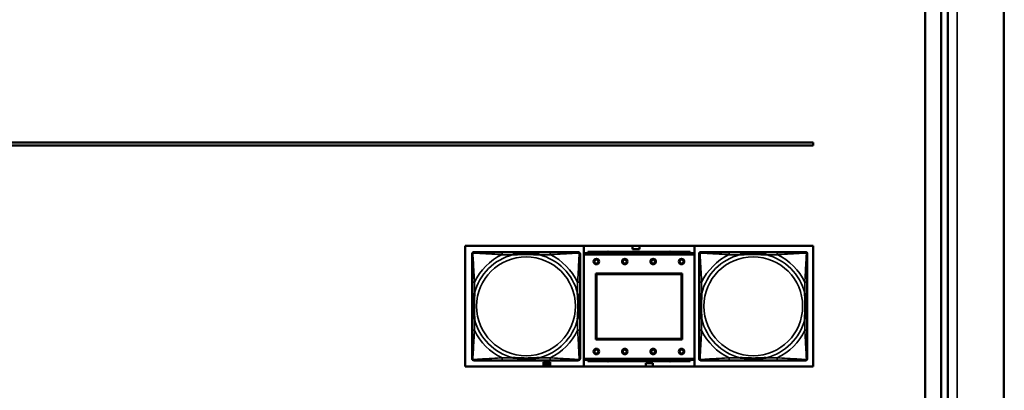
# Model space of a CAD drawing. Header units: inches. Extents: x -32 to 29.2, y -14.4 to 22.6.
# Tile 205 of 256: x 2.9 to 9.2, y -6.8 to -4.5. Entities that reach past the tile are written whole.
import ezdxf

# ---------------------------------------------------------------- set-up
doc = ezdxf.new("R2010")
doc.units = ezdxf.units.IN
doc.header["$MEASUREMENT"] = 0
for name, color, linetype, lineweight in [('Dimension (ANSI)', 7, 'Continuous', 25), ('Visible (ANSI)', 7, 'Continuous', 50), ('Visible Narrow (ANSI)', 7, 'Continuous', 35)]:
    doc.layers.add(name, color=color, linetype=linetype, lineweight=lineweight)
doc.styles.add('Note Text (ANSI)', font='tahoma.ttf')
doc.dimstyles.new('Default (ANSI)', dxfattribs={"dimtxt": 0.188, "dimasz": 0.098425, "dimexe": 0.125, "dimexo": 0.0625, "dimgap": 0.031496, "dimtad": 0, "dimtih": 1, "dimtoh": 1, "dimrnd": 1e-08, "dimzin": 4, "dimdsep": 46, "dimtxsty": 'Note Text (ANSI)', "dimcen": 0.09, "dimdle": 0.393701, "dimclrd": 256, "dimclre": 256, "dimclrt": 256, "dimadec": 0, "dimazin": 1, "dimtfac": 1.276596, "dimtofl": 0, "dimtmove": 0, "dimatfit": 3, "dimfxl": 1, "dimtolj": 1, "dimtzin": 4, "dimlwd": -1, "dimlwe": -1, "dimarcsym": 0})

# ---------------------------------------------------------------- blocks, each defined once
blk = doc.blocks.new('*D7')
at = {"layer": 'Defpoints', "color": 0, "transparency": 16777216}
for p in [(9.1846, 5.5916), (4.6993, -12.6601), (12.2092, -12.6601)]:
    blk.add_point(p, dxfattribs=at)
at = {"layer": 'Dimension (ANSI)', "transparency": 16777216}
for p, q in [((9.2471, 5.5916), (12.3342, 5.5916)), ((12.2092, 5.4931), (12.2092, -2.7452)), ((12.2092, -12.5617), (12.2092, -4.3233)), ((4.7618, -12.6601), (12.3342, -12.6601))]:
    blk.add_line(p, q, dxfattribs=at)
for points in [[(12.1928, 5.4931), (12.2256, 5.4931), (12.2092, 5.5916)], [(12.1928, -12.5617), (12.2256, -12.5617), (12.2092, -12.6601)]]:
    blk.add_solid(points, dxfattribs=at)
at = {"layer": 'Dimension (ANSI)', "transparency": 16777216, "insert": (12.0862, -4.2918), "char_height": 0.188, "attachment_point": 1, "rotation": 90, "style": 'Note Text (ANSI)'}
blk.add_mtext('\\A1;18.25 [463.6]', dxfattribs=at)

msp = doc.modelspace()

# ---------------------------------------------------------------- linework, layer by layer
at = {"layer": 'Visible (ANSI)'}
for p, q in [((8.8246, -10.5784), (8.8246, 5.5916)), ((8.6796, 4.8446), (8.6796, -8.3031)), ((8.7815, -8.3031), (8.7815, 4.8446)), ((9.1796, -8.3645), (9.1796, 4.3703)), ((1.0376, -5.2353), (7.9698, -5.2353)), ((7.9698, -5.2353), (7.9698, -5.2553)), ((7.9698, -5.2553), (1.0376, -5.2553)), ((5.7647, -6.6553), (5.7647, -5.8902)), ((5.7647, -5.8902), (7.9698, -5.8902)), ((6.5176, -5.9361), (6.5176, -5.8902)), ((7.1917, -5.9281), (6.5417, -5.9281)), ((6.5417, -5.9361), (6.5417, -5.9281)), ((6.8256, -5.9116), (6.8256, -5.8902)), ((6.8696, -5.9116), (6.8256, -5.9116)), ((6.8696, -5.8902), (6.8696, -5.9116)), ((7.1917, -5.9281), (7.1917, -5.9361)), ((7.2176, -5.8902), (7.2176, -6.6553)), ((7.9698, -5.8902), (7.9698, -6.6553)), ((6.3023, -5.9303), (5.9984, -5.9303)), ((7.2172, -5.9361), (6.5162, -5.9361)), ((6.5162, -5.9461), (6.5162, -5.9361)), ((6.5162, -5.9461), (6.5162, -6.6031)), ((7.2172, -5.9361), (7.2172, -5.9461)), ((7.2172, -6.6031), (7.2172, -5.9461)), ((7.2479, -6.6075), (7.2479, -5.9382)), ((7.2557, -5.9303), (7.2597, -5.9303)), ((7.7423, -5.9303), (7.4384, -5.9303)), ((7.9211, -5.9303), (7.925, -5.9303)), ((7.9329, -5.9382), (7.9329, -5.9421)), ((6.5932, -6.4831), (6.5932, -6.0661)), ((6.5932, -6.0661), (7.1402, -6.0661)), ((6.5968, -6.0696), (7.1366, -6.0696)), ((6.5968, -6.4795), (6.5968, -6.0696)), ((7.1366, -6.0696), (7.1366, -6.4795)), ((7.1402, -6.0661), (7.1402, -6.4831)), ((5.8079, -6.1209), (5.8079, -6.4248)), ((6.4929, -6.4248), (6.4929, -6.1209)), ((7.2479, -6.1209), (7.2479, -6.4248)), ((7.9329, -6.4248), (7.9329, -6.1209)), ((7.1402, -6.4831), (6.5932, -6.4831)), ((7.1366, -6.4795), (6.5968, -6.4795)), ((5.9984, -6.6154), (6.3023, -6.6154)), ((6.5162, -6.6131), (6.5162, -6.6031)), ((6.5162, -6.6131), (7.2172, -6.6131)), ((6.5176, -6.6553), (6.5176, -6.6131)), ((6.5417, -6.6131), (6.5417, -6.6211)), ((7.1917, -6.6211), (7.1917, -6.6131)), ((7.2172, -6.6031), (7.2172, -6.6131)), ((7.925, -6.6154), (7.2557, -6.6154)), ((7.4384, -6.6154), (7.7423, -6.6154)), ((7.9329, -6.6035), (7.9329, -6.6075)), ((7.9698, -6.6553), (5.7647, -6.6553)), ((6.2611, -6.6486), (6.2611, -6.6266)), ((6.2611, -6.6266), (6.3031, -6.6266)), ((6.3031, -6.6486), (6.2611, -6.6486)), ((6.2685, -6.6346), (6.2716, -6.6346)), ((6.2685, -6.6352), (6.2685, -6.6346)), ((6.271, -6.6352), (6.2685, -6.6352)), ((6.2715, -6.6387), (6.2715, -6.6394)), ((6.2715, -6.6387), (6.2715, -6.6387)), ((6.2716, -6.6346), (6.2716, -6.6353)), ((6.2759, -6.6363), (6.2765, -6.6363)), ((6.2759, -6.6369), (6.2759, -6.6363)), ((6.2765, -6.6369), (6.2759, -6.6369)), ((6.2765, -6.6346), (6.2771, -6.6346)), ((6.2765, -6.6363), (6.2765, -6.6346)), ((6.2765, -6.6396), (6.2765, -6.6369)), ((6.2771, -6.6396), (6.2765, -6.6396)), ((6.2771, -6.6346), (6.2771, -6.6363)), ((6.2771, -6.6363), (6.2793, -6.6363)), ((6.2771, -6.6369), (6.2771, -6.6388)), ((6.2788, -6.6369), (6.2771, -6.6369)), ((6.2771, -6.6388), (6.2788, -6.6369)), ((6.2793, -6.637), (6.2771, -6.6396)), ((6.2793, -6.6363), (6.2793, -6.637)), ((6.2865, -6.6396), (6.2852, -6.6396)), ((6.2853, -6.6365), (6.2858, -6.6365)), ((6.2853, -6.639), (6.2858, -6.639)), ((6.2858, -6.6371), (6.2854, -6.6371)), ((6.2858, -6.6346), (6.2865, -6.6346)), ((6.2858, -6.6365), (6.2858, -6.6346)), ((6.2858, -6.639), (6.2858, -6.6371)), ((6.2865, -6.6346), (6.2865, -6.6396)), ((6.2887, -6.6396), (6.287, -6.6346)), ((6.287, -6.6346), (6.2877, -6.6346)), ((6.2877, -6.6346), (6.2881, -6.636)), ((6.2881, -6.636), (6.29, -6.636)), ((6.2899, -6.6366), (6.2883, -6.6366)), ((6.2883, -6.6366), (6.2891, -6.6389)), ((6.2895, -6.6396), (6.2887, -6.6396)), ((6.2891, -6.6389), (6.2899, -6.6366)), ((6.2912, -6.6346), (6.2895, -6.6396)), ((6.29, -6.636), (6.2905, -6.6346)), ((6.2905, -6.6346), (6.2912, -6.6346)), ((6.2912, -6.6358), (6.2912, -6.635)), ((6.2913, -6.6358), (6.2912, -6.6358)), ((6.2912, -6.6393), (6.2912, -6.6385)), ((6.2912, -6.6385), (6.2913, -6.6385)), ((6.3031, -6.6266), (6.3031, -6.6486)), ((7.1917, -6.6211), (6.5417, -6.6211)), ((6.9106, -6.6326), (6.9546, -6.6326)), ((6.9106, -6.6553), (6.9106, -6.6326)), ((6.9546, -6.6326), (6.9546, -6.6553))]:
    msp.add_line(p, q, dxfattribs=at)
for centre, radius in [((6.5962, -5.9897), 0.0175), ((6.5962, -5.9897), 0.0125), ((6.7762, -5.9897), 0.0175), ((6.7762, -5.9897), 0.0125), ((6.9562, -5.9897), 0.0175), ((6.9562, -5.9897), 0.0125), ((7.1362, -5.9897), 0.0175), ((7.1362, -5.9897), 0.0125), ((6.5962, -6.5597), 0.0175), ((6.5962, -6.5597), 0.0125), ((6.7762, -6.5597), 0.0175), ((6.7762, -6.5597), 0.0125), ((6.9562, -6.5597), 0.0175), ((6.9562, -6.5597), 0.0125), ((7.1362, -6.5597), 0.0175), ((7.1362, -6.5597), 0.0125)]:
    msp.add_circle(centre, radius, dxfattribs=at)
for centre, radius, start, end in [((6.6701, -5.9437), 0.0175, 63.50048, 116.49952), ((7.0638, -5.9437), 0.0175, 63.50048, 116.49952), ((5.8197, -5.9421), 0.0118, 90.00001, 180), ((6.4811, -5.9421), 0.0118, 0, 89.99999), ((7.2597, -5.9421), 0.0118, 90.00001, 180), ((7.2557, -5.9382), 0.00787, 90, 180), ((7.9211, -5.9421), 0.0118, 0, 89.99999), ((7.925, -5.9382), 0.00787, 0, 90), ((5.8197, -6.6035), 0.0118, 180, 269.99999), ((6.4811, -6.6035), 0.0118, 270.00001, 359.99999), ((7.2597, -6.6035), 0.0118, 180, 269.99999), ((7.2557, -6.6075), 0.00787, 180, 270), ((7.9211, -6.6035), 0.0118, 270.00001, 359.99999), ((7.925, -6.6075), 0.00787, 270, 0), ((6.6701, -6.6051), 0.0175, 245.47583, 294.52417), ((7.0638, -6.6051), 0.0175, 245.47583, 294.52417)]:
    msp.add_arc(centre, radius, start, end, dxfattribs=at)
for points, knots in [([(5.8079, -5.9421), (5.8079, -5.957), (5.8079, -5.9986), (5.8079, -6.0393), (5.8079, -6.0658), (5.8079, -6.0937), (5.8079, -6.1209)], [-0.5252205, -0.5252205, -0.5252205, -0.5252205, -0.20743, -0.20743, -0.20743, 0, 0, 0, 0]), ([(5.9984, -5.9303), (5.9948, -5.9303), (5.9913, -5.9303), (5.9877, -5.9303), (5.9545, -5.9303), (5.9207, -5.9303), (5.8899, -5.9303), (5.8629, -5.9303), (5.8374, -5.9303), (5.824, -5.9303), (5.8223, -5.9303), (5.8209, -5.9303), (5.8197, -5.9303)], [0, 0, 0, 0, 0.0272471, 0.0272471, 0.0272471, 0.2790553, 0.2790553, 0.2790553, 0.4988354, 0.4988354, 0.4988354, 0.5252205, 0.5252205, 0.5252205, 0.5252205]), ([(6.0676, -5.9461), (6.0681, -5.946), (6.0685, -5.946), (6.085, -5.9448), (6.1011, -5.9439), (6.124, -5.9432), (6.1307, -5.9431), (6.1399, -5.9429), (6.1424, -5.9429), (6.1464, -5.9429), (6.1481, -5.9429), (6.1512, -5.9429), (6.1527, -5.9429), (6.1563, -5.9429), (6.1583, -5.9429), (6.1645, -5.943), (6.1686, -5.943), (6.1784, -5.9432), (6.184, -5.9434), (6.2037, -5.9441), (6.2178, -5.9449), (6.2323, -5.946), (6.2327, -5.946), (6.2331, -5.9461)], [-0.416114, -0.416114, -0.416114, -0.416114, -0.4127691, -0.4127691, -0.2896446, -0.2896446, -0.2388934, -0.2388934, -0.2201881, -0.2201881, -0.2080204, -0.2080204, -0.196499, -0.196499, -0.1809939, -0.1809939, -0.149741, -0.149741, -0.1073162, -0.1073162, 0, 0, 0.0033356, 0.0033356, 0.0033356, 0.0033356]), ([(6.4811, -5.9303), (6.4662, -5.9303), (6.4246, -5.9303), (6.3839, -5.9303), (6.3574, -5.9303), (6.3296, -5.9303), (6.3023, -5.9303)], [-0.5252205, -0.5252205, -0.5252205, -0.5252205, -0.20743, -0.20743, -0.20743, 0, 0, 0, 0]), ([(6.4929, -6.1209), (6.4929, -6.1173), (6.4929, -6.1137), (6.4929, -6.1101), (6.4929, -6.0769), (6.4929, -6.0432), (6.4929, -6.0123), (6.4929, -5.9854), (6.4929, -5.9599), (6.4929, -5.9464), (6.4929, -5.9448), (6.4929, -5.9434), (6.4929, -5.9421)], [0, 0, 0, 0, 0.0272471, 0.0272471, 0.0272471, 0.2790553, 0.2790553, 0.2790553, 0.4988354, 0.4988354, 0.4988354, 0.5252205, 0.5252205, 0.5252205, 0.5252205]), ([(7.2479, -5.9421), (7.2479, -5.957), (7.2479, -5.9986), (7.2479, -6.0393), (7.2479, -6.0658), (7.2479, -6.0937), (7.2479, -6.1209)], [-0.5252205, -0.5252205, -0.5252205, -0.5252205, -0.20743, -0.20743, -0.20743, 0, 0, 0, 0]), ([(7.4384, -5.9303), (7.4348, -5.9303), (7.4313, -5.9303), (7.4277, -5.9303), (7.3945, -5.9303), (7.3607, -5.9303), (7.3299, -5.9303), (7.3029, -5.9303), (7.2774, -5.9303), (7.264, -5.9303), (7.2623, -5.9303), (7.2609, -5.9303), (7.2597, -5.9303)], [0, 0, 0, 0, 0.0272471, 0.0272471, 0.0272471, 0.2790553, 0.2790553, 0.2790553, 0.4988354, 0.4988354, 0.4988354, 0.5252205, 0.5252205, 0.5252205, 0.5252205]), ([(7.5076, -5.9461), (7.5081, -5.946), (7.5085, -5.946), (7.525, -5.9448), (7.5411, -5.9439), (7.564, -5.9432), (7.5707, -5.9431), (7.5799, -5.9429), (7.5824, -5.9429), (7.5864, -5.9429), (7.5881, -5.9429), (7.5912, -5.9429), (7.5927, -5.9429), (7.5963, -5.9429), (7.5983, -5.9429), (7.6045, -5.943), (7.6086, -5.943), (7.6184, -5.9432), (7.624, -5.9434), (7.6437, -5.9441), (7.6578, -5.9449), (7.6723, -5.946), (7.6727, -5.946), (7.6731, -5.9461)], [-0.416114, -0.416114, -0.416114, -0.416114, -0.4127691, -0.4127691, -0.2896446, -0.2896446, -0.2388934, -0.2388934, -0.2201881, -0.2201881, -0.2080204, -0.2080204, -0.196499, -0.196499, -0.1809939, -0.1809939, -0.149741, -0.149741, -0.1073162, -0.1073162, 0, 0, 0.0033356, 0.0033356, 0.0033356, 0.0033356]), ([(7.9211, -5.9303), (7.9062, -5.9303), (7.8646, -5.9303), (7.8239, -5.9303), (7.7974, -5.9303), (7.7696, -5.9303), (7.7423, -5.9303)], [-0.5252205, -0.5252205, -0.5252205, -0.5252205, -0.20743, -0.20743, -0.20743, 0, 0, 0, 0]), ([(7.9329, -6.1209), (7.9329, -6.1173), (7.9329, -6.1137), (7.9329, -6.1101), (7.9329, -6.0769), (7.9329, -6.0432), (7.9329, -6.0123), (7.9329, -5.9854), (7.9329, -5.9599), (7.9329, -5.9464), (7.9329, -5.9448), (7.9329, -5.9434), (7.9329, -5.9421)], [0, 0, 0, 0, 0.0272471, 0.0272471, 0.0272471, 0.2790553, 0.2790553, 0.2790553, 0.4988354, 0.4988354, 0.4988354, 0.5252205, 0.5252205, 0.5252205, 0.5252205]), ([(5.8236, -6.3556), (5.8236, -6.3552), (5.8235, -6.3547), (5.8223, -6.3382), (5.8214, -6.3221), (5.8207, -6.2992), (5.8206, -6.2925), (5.8205, -6.2833), (5.8205, -6.2808), (5.8204, -6.2768), (5.8204, -6.2752), (5.8204, -6.272), (5.8204, -6.2705), (5.8204, -6.2669), (5.8205, -6.2649), (5.8205, -6.2587), (5.8206, -6.2546), (5.8208, -6.2449), (5.8209, -6.2393), (5.8217, -6.2195), (5.8225, -6.2054), (5.8235, -6.191), (5.8236, -6.1905), (5.8236, -6.1901)], [-0.416114, -0.416114, -0.416114, -0.416114, -0.4127691, -0.4127691, -0.2896446, -0.2896446, -0.2388934, -0.2388934, -0.2201881, -0.2201881, -0.2080204, -0.2080204, -0.196499, -0.196499, -0.1809939, -0.1809939, -0.149741, -0.149741, -0.1073162, -0.1073162, 0, 0, 0.0033356, 0.0033356, 0.0033356, 0.0033356]), ([(6.4771, -6.1901), (6.4772, -6.1905), (6.4772, -6.191), (6.4785, -6.2075), (6.4793, -6.2235), (6.48, -6.2465), (6.4802, -6.2532), (6.4803, -6.2624), (6.4803, -6.2648), (6.4803, -6.2689), (6.4803, -6.2705), (6.4803, -6.2737), (6.4803, -6.2752), (6.4803, -6.2787), (6.4803, -6.2808), (6.4802, -6.287), (6.4802, -6.2911), (6.48, -6.3008), (6.4798, -6.3064), (6.4791, -6.3262), (6.4783, -6.3402), (6.4772, -6.3547), (6.4772, -6.3552), (6.4771, -6.3556)], [-0.416114, -0.416114, -0.416114, -0.416114, -0.4127691, -0.4127691, -0.2896446, -0.2896446, -0.2388934, -0.2388934, -0.2201881, -0.2201881, -0.2080204, -0.2080204, -0.196499, -0.196499, -0.1809939, -0.1809939, -0.149741, -0.149741, -0.1073162, -0.1073162, 0, 0, 0.0033356, 0.0033356, 0.0033356, 0.0033356]), ([(7.2636, -6.3556), (7.2636, -6.3552), (7.2635, -6.3547), (7.2623, -6.3382), (7.2614, -6.3221), (7.2607, -6.2992), (7.2606, -6.2925), (7.2605, -6.2833), (7.2605, -6.2808), (7.2604, -6.2768), (7.2604, -6.2752), (7.2604, -6.272), (7.2604, -6.2705), (7.2604, -6.2669), (7.2605, -6.2649), (7.2605, -6.2587), (7.2606, -6.2546), (7.2608, -6.2449), (7.2609, -6.2393), (7.2617, -6.2195), (7.2625, -6.2054), (7.2635, -6.191), (7.2636, -6.1905), (7.2636, -6.1901)], [-0.416114, -0.416114, -0.416114, -0.416114, -0.4127691, -0.4127691, -0.2896446, -0.2896446, -0.2388934, -0.2388934, -0.2201881, -0.2201881, -0.2080204, -0.2080204, -0.196499, -0.196499, -0.1809939, -0.1809939, -0.149741, -0.149741, -0.1073162, -0.1073162, 0, 0, 0.0033356, 0.0033356, 0.0033356, 0.0033356]), ([(7.9171, -6.1901), (7.9172, -6.1905), (7.9172, -6.191), (7.9185, -6.2075), (7.9193, -6.2235), (7.92, -6.2465), (7.9202, -6.2532), (7.9203, -6.2624), (7.9203, -6.2648), (7.9203, -6.2689), (7.9203, -6.2705), (7.9203, -6.2737), (7.9203, -6.2752), (7.9203, -6.2787), (7.9203, -6.2808), (7.9202, -6.287), (7.9202, -6.2911), (7.92, -6.3008), (7.9198, -6.3064), (7.9191, -6.3262), (7.9183, -6.3402), (7.9172, -6.3547), (7.9172, -6.3552), (7.9171, -6.3556)], [-0.416114, -0.416114, -0.416114, -0.416114, -0.4127691, -0.4127691, -0.2896446, -0.2896446, -0.2388934, -0.2388934, -0.2201881, -0.2201881, -0.2080204, -0.2080204, -0.196499, -0.196499, -0.1809939, -0.1809939, -0.149741, -0.149741, -0.1073162, -0.1073162, 0, 0, 0.0033356, 0.0033356, 0.0033356, 0.0033356]), ([(5.8079, -6.4248), (5.8079, -6.452), (5.8079, -6.4799), (5.8079, -6.5064), (5.8079, -6.5471), (5.8079, -6.5887), (5.8079, -6.6035)], [3.9382945, 3.9382945, 3.9382945, 3.9382945, 4.1457245, 4.1457245, 4.1457245, 4.463515, 4.463515, 4.463515, 4.463515]), ([(6.4929, -6.6035), (6.4929, -6.5887), (6.4929, -6.5471), (6.4929, -6.5064), (6.4929, -6.4799), (6.4929, -6.452), (6.4929, -6.4248)], [-0.5252205, -0.5252205, -0.5252205, -0.5252205, -0.20743, -0.20743, -0.20743, 0, 0, 0, 0]), ([(7.2479, -6.4248), (7.2479, -6.452), (7.2479, -6.4799), (7.2479, -6.5064), (7.2479, -6.5471), (7.2479, -6.5887), (7.2479, -6.6035)], [3.9382945, 3.9382945, 3.9382945, 3.9382945, 4.1457245, 4.1457245, 4.1457245, 4.463515, 4.463515, 4.463515, 4.463515]), ([(7.9329, -6.6035), (7.9329, -6.5887), (7.9329, -6.5471), (7.9329, -6.5064), (7.9329, -6.4799), (7.9329, -6.452), (7.9329, -6.4248)], [-0.5252205, -0.5252205, -0.5252205, -0.5252205, -0.20743, -0.20743, -0.20743, 0, 0, 0, 0]), ([(5.8197, -6.6154), (5.8346, -6.6154), (5.8762, -6.6154), (5.9168, -6.6154), (5.9433, -6.6154), (5.9712, -6.6154), (5.9984, -6.6154)], [-0.5252205, -0.5252205, -0.5252205, -0.5252205, -0.20743, -0.20743, -0.20743, 0, 0, 0, 0]), ([(6.2331, -6.5996), (6.2327, -6.5996), (6.2323, -6.5997), (6.2178, -6.6008), (6.2037, -6.6016), (6.184, -6.6023), (6.1784, -6.6024), (6.1686, -6.6026), (6.1645, -6.6027), (6.1583, -6.6028), (6.1563, -6.6028), (6.1527, -6.6028), (6.1512, -6.6028), (6.1481, -6.6028), (6.1464, -6.6028), (6.1424, -6.6028), (6.1399, -6.6027), (6.1307, -6.6026), (6.124, -6.6025), (6.1011, -6.6018), (6.085, -6.6009), (6.0685, -6.5997), (6.0681, -6.5996), (6.0676, -6.5996)], [-0.4149464, -0.4149464, -0.4149464, -0.4149464, -0.41162, -0.41162, -0.3046026, -0.3046026, -0.2622958, -0.2622958, -0.23113, -0.23113, -0.215668, -0.215668, -0.2041787, -0.2041787, -0.1920448, -0.1920448, -0.1733916, -0.1733916, -0.1227817, -0.1227817, 0, 0, 0.0033356, 0.0033356, 0.0033356, 0.0033356]), ([(6.3023, -6.6154), (6.3296, -6.6154), (6.3574, -6.6154), (6.3839, -6.6154), (6.4246, -6.6154), (6.4662, -6.6154), (6.4811, -6.6154)], [3.9382945, 3.9382945, 3.9382945, 3.9382945, 4.1457245, 4.1457245, 4.1457245, 4.463515, 4.463515, 4.463515, 4.463515]), ([(7.2597, -6.6154), (7.2746, -6.6154), (7.3162, -6.6154), (7.3568, -6.6154), (7.3833, -6.6154), (7.4112, -6.6154), (7.4384, -6.6154)], [-0.5252205, -0.5252205, -0.5252205, -0.5252205, -0.20743, -0.20743, -0.20743, 0, 0, 0, 0]), ([(7.6731, -6.5996), (7.6727, -6.5996), (7.6723, -6.5997), (7.6578, -6.6008), (7.6437, -6.6016), (7.624, -6.6023), (7.6184, -6.6024), (7.6086, -6.6026), (7.6045, -6.6027), (7.5983, -6.6028), (7.5963, -6.6028), (7.5927, -6.6028), (7.5912, -6.6028), (7.5881, -6.6028), (7.5864, -6.6028), (7.5824, -6.6028), (7.5799, -6.6027), (7.5707, -6.6026), (7.564, -6.6025), (7.5411, -6.6018), (7.525, -6.6009), (7.5085, -6.5997), (7.5081, -6.5996), (7.5076, -6.5996)], [-0.4149464, -0.4149464, -0.4149464, -0.4149464, -0.41162, -0.41162, -0.3046026, -0.3046026, -0.2622958, -0.2622958, -0.23113, -0.23113, -0.215668, -0.215668, -0.2041787, -0.2041787, -0.1920448, -0.1920448, -0.1733916, -0.1733916, -0.1227817, -0.1227817, 0, 0, 0.0033356, 0.0033356, 0.0033356, 0.0033356]), ([(7.7423, -6.6154), (7.7696, -6.6154), (7.7974, -6.6154), (7.8239, -6.6154), (7.8646, -6.6154), (7.9062, -6.6154), (7.9211, -6.6154)], [3.9382945, 3.9382945, 3.9382945, 3.9382945, 4.1457245, 4.1457245, 4.1457245, 4.463515, 4.463515, 4.463515, 4.463515])]:
    msp.add_open_spline(points, degree=3, knots=knots, dxfattribs=at)
for points in [[(6.2687, -6.6384), (6.2687, -6.6381), (6.2689, -6.6376), (6.269, -6.6374)], [(6.2702, -6.6397), (6.2695, -6.6397), (6.2687, -6.639), (6.2687, -6.6384)], [(6.269, -6.6374), (6.2691, -6.6371), (6.2695, -6.6367), (6.2696, -6.6365)], [(6.2704, -6.6365), (6.2698, -6.6372), (6.2694, -6.6379), (6.2694, -6.6383)], [(6.2694, -6.6383), (6.2694, -6.6385), (6.2695, -6.6388), (6.2696, -6.6389)], [(6.2696, -6.6365), (6.27, -6.6362), (6.2707, -6.6354), (6.271, -6.6352)], [(6.2696, -6.6389), (6.2698, -6.639), (6.2701, -6.6391), (6.2703, -6.6391)], [(6.2715, -6.6394), (6.2713, -6.6395), (6.2705, -6.6397), (6.2702, -6.6397)], [(6.2703, -6.6391), (6.2704, -6.6391), (6.2708, -6.6391), (6.271, -6.639)], [(6.2716, -6.6353), (6.2713, -6.6356), (6.2707, -6.6362), (6.2704, -6.6365)], [(6.271, -6.639), (6.2711, -6.6389), (6.2714, -6.6388), (6.2715, -6.6387)], [(6.2722, -6.6371), (6.2722, -6.6358), (6.273, -6.6345), (6.2738, -6.6345)], [(6.2738, -6.6397), (6.273, -6.6397), (6.2722, -6.6384), (6.2722, -6.6371)], [(6.2731, -6.6356), (6.273, -6.6358), (6.2729, -6.6366), (6.2729, -6.6371)], [(6.2729, -6.6371), (6.2729, -6.6376), (6.273, -6.6384), (6.2731, -6.6387)], [(6.2738, -6.6351), (6.2736, -6.6351), (6.2732, -6.6353), (6.2731, -6.6356)], [(6.2731, -6.6387), (6.2732, -6.6389), (6.2736, -6.6392), (6.2738, -6.6392)], [(6.2738, -6.6345), (6.2747, -6.6345), (6.2754, -6.6358), (6.2754, -6.6371)], [(6.2746, -6.6356), (6.2745, -6.6354), (6.2741, -6.6351), (6.2738, -6.6351)], [(6.2754, -6.6371), (6.2754, -6.6385), (6.2747, -6.6397), (6.2738, -6.6397)], [(6.2738, -6.6392), (6.2741, -6.6392), (6.2745, -6.6389), (6.2746, -6.6386)], [(6.2748, -6.6371), (6.2748, -6.6366), (6.2747, -6.6359), (6.2746, -6.6356)], [(6.2746, -6.6386), (6.2747, -6.6384), (6.2748, -6.6376), (6.2748, -6.6371)], [(6.2797, -6.6371), (6.2797, -6.6358), (6.2805, -6.6345), (6.2813, -6.6345)], [(6.2813, -6.6397), (6.2805, -6.6397), (6.2797, -6.6384), (6.2797, -6.6371)], [(6.2806, -6.6356), (6.2805, -6.6358), (6.2804, -6.6366), (6.2804, -6.6371)], [(6.2804, -6.6371), (6.2804, -6.6376), (6.2805, -6.6384), (6.2806, -6.6387)], [(6.2813, -6.6351), (6.2811, -6.6351), (6.2807, -6.6353), (6.2806, -6.6356)], [(6.2806, -6.6387), (6.2807, -6.6389), (6.2811, -6.6392), (6.2813, -6.6392)], [(6.2813, -6.6345), (6.2822, -6.6345), (6.2829, -6.6358), (6.2829, -6.6371)], [(6.2821, -6.6356), (6.282, -6.6354), (6.2816, -6.6351), (6.2813, -6.6351)], [(6.2829, -6.6371), (6.2829, -6.6385), (6.2822, -6.6397), (6.2813, -6.6397)], [(6.2813, -6.6392), (6.2816, -6.6392), (6.282, -6.6389), (6.2821, -6.6386)], [(6.2823, -6.6371), (6.2823, -6.6366), (6.2822, -6.6359), (6.2821, -6.6356)], [(6.2821, -6.6386), (6.2822, -6.6384), (6.2823, -6.6376), (6.2823, -6.6371)], [(6.2833, -6.6381), (6.2833, -6.6378), (6.2836, -6.6372), (6.2838, -6.637)], [(6.2839, -6.6393), (6.2837, -6.6391), (6.2833, -6.6385), (6.2833, -6.6381)], [(6.2838, -6.637), (6.284, -6.6368), (6.2847, -6.6365), (6.2853, -6.6365)], [(6.2852, -6.6396), (6.2848, -6.6396), (6.2842, -6.6395), (6.2839, -6.6393)], [(6.2843, -6.6374), (6.2842, -6.6375), (6.284, -6.6379), (6.284, -6.6381)], [(6.284, -6.6381), (6.284, -6.6384), (6.2842, -6.6387), (6.2844, -6.6389)], [(6.2854, -6.6371), (6.285, -6.6371), (6.2845, -6.6372), (6.2843, -6.6374)], [(6.2844, -6.6389), (6.2846, -6.639), (6.285, -6.639), (6.2853, -6.639)], [(6.2912, -6.635), (6.2914, -6.6349), (6.2917, -6.6347), (6.2919, -6.6347)], [(6.2919, -6.6396), (6.2918, -6.6395), (6.2914, -6.6394), (6.2912, -6.6393)], [(6.2918, -6.6354), (6.2916, -6.6355), (6.2914, -6.6357), (6.2913, -6.6358)], [(6.2913, -6.6385), (6.2914, -6.6386), (6.2917, -6.6388), (6.2919, -6.6389)], [(6.2928, -6.6351), (6.2925, -6.6351), (6.292, -6.6353), (6.2918, -6.6354)], [(6.2919, -6.6347), (6.2921, -6.6346), (6.2925, -6.6345), (6.2928, -6.6345)], [(6.2919, -6.6389), (6.2921, -6.639), (6.2925, -6.6391), (6.2928, -6.6391)], [(6.2928, -6.6397), (6.2925, -6.6397), (6.2921, -6.6396), (6.2919, -6.6396)], [(6.2928, -6.6345), (6.2933, -6.6345), (6.2941, -6.6349), (6.2944, -6.6352)], [(6.2939, -6.6356), (6.2937, -6.6354), (6.2931, -6.6351), (6.2928, -6.6351)], [(6.2928, -6.6391), (6.2931, -6.6391), (6.2937, -6.6389), (6.2939, -6.6386)], [(6.2944, -6.639), (6.2941, -6.6394), (6.2933, -6.6397), (6.2928, -6.6397)], [(6.2943, -6.6371), (6.2943, -6.6366), (6.2941, -6.6359), (6.2939, -6.6356)], [(6.2939, -6.6386), (6.2941, -6.6384), (6.2943, -6.6376), (6.2943, -6.6371)], [(6.2944, -6.6352), (6.2947, -6.6355), (6.295, -6.6365), (6.295, -6.6371)], [(6.295, -6.6371), (6.295, -6.6377), (6.2947, -6.6387), (6.2944, -6.639)]]:
    msp.add_open_spline(points, degree=2, dxfattribs=at)
at = {"layer": 'Visible Narrow (ANSI)'}
for p, q in [((8.8834, 4.6165), (8.8834, -8.6107)), ((5.9984, -5.9303), (5.9984, -5.9461)), ((5.9984, -5.9461), (6.0676, -5.9461)), ((6.2331, -5.9461), (6.3023, -5.9461)), ((6.3023, -5.9303), (6.3023, -5.9461)), ((6.5162, -5.9461), (7.2172, -5.9461)), ((7.4384, -5.9303), (7.4384, -5.9461)), ((7.4384, -5.9461), (7.5076, -5.9461)), ((7.6731, -5.9461), (7.7423, -5.9461)), ((7.7423, -5.9303), (7.7423, -5.9461)), ((5.8236, -6.1209), (5.8079, -6.1209)), ((5.8236, -6.1901), (5.8236, -6.1209)), ((6.4929, -6.1209), (6.4771, -6.1209)), ((6.4771, -6.1209), (6.4771, -6.1901)), ((7.2636, -6.1209), (7.2479, -6.1209)), ((7.2636, -6.1901), (7.2636, -6.1209)), ((7.9329, -6.1209), (7.9171, -6.1209)), ((7.9171, -6.1209), (7.9171, -6.1901)), ((5.8236, -6.4248), (5.8236, -6.3556)), ((6.4771, -6.3556), (6.4771, -6.4248)), ((7.2636, -6.4248), (7.2636, -6.3556)), ((7.9171, -6.3556), (7.9171, -6.4248)), ((5.8236, -6.4248), (5.8079, -6.4248)), ((6.4929, -6.4248), (6.4771, -6.4248)), ((7.2636, -6.4248), (7.2479, -6.4248)), ((7.9329, -6.4248), (7.9171, -6.4248)), ((5.9984, -6.5996), (5.9984, -6.6154)), ((6.0676, -6.5996), (5.9984, -6.5996)), ((6.3023, -6.5996), (6.2331, -6.5996)), ((6.3023, -6.5996), (6.3023, -6.6154)), ((7.2172, -6.6031), (6.5162, -6.6031)), ((7.4384, -6.5996), (7.4384, -6.6154)), ((7.5076, -6.5996), (7.4384, -6.5996)), ((7.7423, -6.5996), (7.6731, -6.5996)), ((7.7423, -6.5996), (7.7423, -6.6154))]:
    msp.add_line(p, q, dxfattribs=at)
for centre in [(6.1504, -6.2728), (7.5904, -6.2728)]:
    msp.add_circle(centre, 0.3133, dxfattribs=at)
for centre, radius, start, end in [((6.1504, -6.2728), 0.3371, 104.21029, 165.78971), ((6.1504, -6.2728), 0.3604, 114.94069, 155.05931), ((6.1504, -6.2728), 0.3371, 14.21029, 75.78971), ((6.1504, -6.2728), 0.3604, 24.94069, 65.05931), ((7.5904, -6.2728), 0.3371, 104.21029, 165.78971), ((7.5904, -6.2728), 0.3604, 114.94069, 155.05931), ((7.5904, -6.2728), 0.3371, 14.21029, 75.78971), ((7.5904, -6.2728), 0.3604, 24.94069, 65.05931), ((6.1504, -6.2728), 0.3371, 194.21029, 255.78971), ((6.1504, -6.2728), 0.3371, 284.21029, 345.78971), ((7.5904, -6.2728), 0.3371, 194.21029, 255.78971), ((7.5904, -6.2728), 0.3371, 284.21029, 345.78971), ((6.1504, -6.2728), 0.3604, 204.94069, 245.05931), ((6.1504, -6.2728), 0.3604, 294.94069, 335.05931), ((7.5904, -6.2728), 0.3604, 204.94069, 245.05931), ((7.5904, -6.2728), 0.3604, 294.94069, 335.05931)]:
    msp.add_arc(centre, radius, start, end, dxfattribs=at)
for points, knots in [([(5.8079, -5.9421), (5.8079, -5.9415), (5.8079, -5.941), (5.8082, -5.94), (5.8083, -5.9395), (5.8087, -5.9389), (5.8088, -5.9386), (5.8091, -5.9383), (5.8092, -5.9381), (5.8095, -5.9377), (5.8098, -5.9375), (5.8105, -5.9369), (5.811, -5.9365), (5.812, -5.936), (5.8126, -5.9358), (5.8131, -5.9356)], [-0.02627331, -0.02627331, -0.02627331, -0.02627331, -0.02158775, -0.02158775, -0.01736415, -0.01736415, -0.0147244, -0.0147244, -0.01307456, -0.01307456, -0.00977487, -0.00977487, -0.00449537, -0.00449537, 0.00012419, 0.00012419, 0.00012419, 0.00012419]), ([(5.8131, -5.9356), (5.8133, -5.935), (5.8135, -5.9345), (5.8141, -5.9334), (5.8144, -5.9329), (5.815, -5.9322), (5.8153, -5.932), (5.8157, -5.9316), (5.8158, -5.9315), (5.8162, -5.9313), (5.8164, -5.9311), (5.8171, -5.9308), (5.8175, -5.9306), (5.8185, -5.9304), (5.8191, -5.9303), (5.8197, -5.9303)], [-0.00012419, -0.00012419, -0.00012419, -0.00012419, 0.00449537, 0.00449537, 0.00977487, 0.00977487, 0.01307456, 0.01307456, 0.0147244, 0.0147244, 0.01736415, 0.01736415, 0.02158775, 0.02158775, 0.02627331, 0.02627331, 0.02627331, 0.02627331]), ([(5.8236, -6.1209), (5.8234, -6.1171), (5.8232, -6.1134), (5.8217, -6.086), (5.8202, -6.0618), (5.818, -6.024), (5.8172, -6.0099), (5.8152, -5.9747), (5.8141, -5.9546), (5.8133, -5.9391), (5.8132, -5.9373), (5.8131, -5.9356)], [0, 0, 0, 0, 0.0278591, 0.0278591, 0.201273, 0.201273, 0.3066357, 0.3066357, 0.475216, 0.475216, 0.5007189, 0.5007189, 0.5007189, 0.5007189]), ([(5.8131, -5.9356), (5.8148, -5.9357), (5.8167, -5.9358), (5.8321, -5.9366), (5.8522, -5.9377), (5.8875, -5.9397), (5.9015, -5.9405), (5.9394, -5.9427), (5.9635, -5.9441), (5.9909, -5.9457), (5.9947, -5.9459), (5.9984, -5.9461)], [-0.5007189, -0.5007189, -0.5007189, -0.5007189, -0.475216, -0.475216, -0.3066357, -0.3066357, -0.201273, -0.201273, -0.0278591, -0.0278591, 0, 0, 0, 0]), ([(6.3023, -5.9461), (6.3061, -5.9459), (6.3099, -5.9457), (6.3372, -5.9441), (6.3614, -5.9427), (6.3992, -5.9405), (6.4133, -5.9397), (6.4485, -5.9377), (6.4686, -5.9366), (6.4841, -5.9358), (6.4859, -5.9357), (6.4876, -5.9356)], [0, 0, 0, 0, 0.0278591, 0.0278591, 0.201273, 0.201273, 0.3066357, 0.3066357, 0.475216, 0.475216, 0.5007189, 0.5007189, 0.5007189, 0.5007189]), ([(6.4876, -5.9356), (6.4875, -5.9373), (6.4874, -5.9391), (6.4866, -5.9546), (6.4855, -5.9747), (6.4835, -6.0099), (6.4827, -6.024), (6.4805, -6.0618), (6.4791, -6.086), (6.4776, -6.1134), (6.4773, -6.1171), (6.4771, -6.1209)], [-0.5007189, -0.5007189, -0.5007189, -0.5007189, -0.475216, -0.475216, -0.3066357, -0.3066357, -0.201273, -0.201273, -0.0278591, -0.0278591, 0, 0, 0, 0]), ([(6.4811, -5.9303), (6.4817, -5.9303), (6.4823, -5.9304), (6.4832, -5.9306), (6.4837, -5.9308), (6.4843, -5.9311), (6.4846, -5.9313), (6.4849, -5.9315), (6.4851, -5.9316), (6.4855, -5.932), (6.4857, -5.9322), (6.4864, -5.9329), (6.4867, -5.9334), (6.4872, -5.9345), (6.4874, -5.935), (6.4876, -5.9356)], [-0.02627331, -0.02627331, -0.02627331, -0.02627331, -0.02158775, -0.02158775, -0.01736415, -0.01736415, -0.0147244, -0.0147244, -0.01307456, -0.01307456, -0.00977487, -0.00977487, -0.00449537, -0.00449537, 0.00012419, 0.00012419, 0.00012419, 0.00012419]), ([(6.4876, -5.9356), (6.4882, -5.9358), (6.4887, -5.936), (6.4898, -5.9365), (6.4903, -5.9369), (6.491, -5.9375), (6.4912, -5.9377), (6.4916, -5.9381), (6.4917, -5.9383), (6.4919, -5.9386), (6.4921, -5.9389), (6.4924, -5.9395), (6.4926, -5.94), (6.4928, -5.941), (6.4929, -5.9415), (6.4929, -5.9421)], [-0.00012419, -0.00012419, -0.00012419, -0.00012419, 0.00449537, 0.00449537, 0.00977487, 0.00977487, 0.01307456, 0.01307456, 0.0147244, 0.0147244, 0.01736415, 0.01736415, 0.02158775, 0.02158775, 0.02627331, 0.02627331, 0.02627331, 0.02627331]), ([(7.2479, -5.9421), (7.2479, -5.9415), (7.2479, -5.941), (7.2482, -5.94), (7.2483, -5.9395), (7.2487, -5.9389), (7.2488, -5.9386), (7.2491, -5.9383), (7.2492, -5.9381), (7.2495, -5.9377), (7.2498, -5.9375), (7.2505, -5.9369), (7.251, -5.9365), (7.252, -5.936), (7.2526, -5.9358), (7.2531, -5.9356)], [-0.02627331, -0.02627331, -0.02627331, -0.02627331, -0.02158775, -0.02158775, -0.01736415, -0.01736415, -0.0147244, -0.0147244, -0.01307456, -0.01307456, -0.00977487, -0.00977487, -0.00449537, -0.00449537, 0.00012419, 0.00012419, 0.00012419, 0.00012419]), ([(7.2531, -5.9356), (7.2533, -5.935), (7.2535, -5.9345), (7.2541, -5.9334), (7.2544, -5.9329), (7.255, -5.9322), (7.2553, -5.932), (7.2557, -5.9316), (7.2558, -5.9315), (7.2562, -5.9313), (7.2564, -5.9311), (7.2571, -5.9308), (7.2575, -5.9306), (7.2585, -5.9304), (7.2591, -5.9303), (7.2597, -5.9303)], [-0.00012419, -0.00012419, -0.00012419, -0.00012419, 0.00449537, 0.00449537, 0.00977487, 0.00977487, 0.01307456, 0.01307456, 0.0147244, 0.0147244, 0.01736415, 0.01736415, 0.02158775, 0.02158775, 0.02627331, 0.02627331, 0.02627331, 0.02627331]), ([(7.2636, -6.1209), (7.2634, -6.1171), (7.2632, -6.1134), (7.2617, -6.086), (7.2602, -6.0618), (7.258, -6.024), (7.2572, -6.0099), (7.2552, -5.9747), (7.2541, -5.9546), (7.2533, -5.9391), (7.2532, -5.9373), (7.2531, -5.9356)], [0, 0, 0, 0, 0.0278591, 0.0278591, 0.201273, 0.201273, 0.3066357, 0.3066357, 0.475216, 0.475216, 0.5007189, 0.5007189, 0.5007189, 0.5007189]), ([(7.2531, -5.9356), (7.2548, -5.9357), (7.2567, -5.9358), (7.2721, -5.9366), (7.2922, -5.9377), (7.3275, -5.9397), (7.3415, -5.9405), (7.3794, -5.9427), (7.4035, -5.9441), (7.4309, -5.9457), (7.4347, -5.9459), (7.4384, -5.9461)], [-0.5007189, -0.5007189, -0.5007189, -0.5007189, -0.475216, -0.475216, -0.3066357, -0.3066357, -0.201273, -0.201273, -0.0278591, -0.0278591, 0, 0, 0, 0]), ([(7.7423, -5.9461), (7.7461, -5.9459), (7.7499, -5.9457), (7.7772, -5.9441), (7.8014, -5.9427), (7.8392, -5.9405), (7.8533, -5.9397), (7.8885, -5.9377), (7.9086, -5.9366), (7.9241, -5.9358), (7.9259, -5.9357), (7.9276, -5.9356)], [0, 0, 0, 0, 0.0278591, 0.0278591, 0.201273, 0.201273, 0.3066357, 0.3066357, 0.475216, 0.475216, 0.5007189, 0.5007189, 0.5007189, 0.5007189]), ([(7.9276, -5.9356), (7.9275, -5.9373), (7.9274, -5.9391), (7.9266, -5.9546), (7.9255, -5.9747), (7.9235, -6.0099), (7.9227, -6.024), (7.9205, -6.0618), (7.9191, -6.086), (7.9176, -6.1134), (7.9173, -6.1171), (7.9171, -6.1209)], [-0.5007189, -0.5007189, -0.5007189, -0.5007189, -0.475216, -0.475216, -0.3066357, -0.3066357, -0.201273, -0.201273, -0.0278591, -0.0278591, 0, 0, 0, 0]), ([(7.9211, -5.9303), (7.9217, -5.9303), (7.9223, -5.9304), (7.9232, -5.9306), (7.9237, -5.9308), (7.9243, -5.9311), (7.9246, -5.9313), (7.9249, -5.9315), (7.9251, -5.9316), (7.9255, -5.932), (7.9257, -5.9322), (7.9264, -5.9329), (7.9267, -5.9334), (7.9272, -5.9345), (7.9274, -5.935), (7.9276, -5.9356)], [-0.02627331, -0.02627331, -0.02627331, -0.02627331, -0.02158775, -0.02158775, -0.01736415, -0.01736415, -0.0147244, -0.0147244, -0.01307456, -0.01307456, -0.00977487, -0.00977487, -0.00449537, -0.00449537, 0.00012419, 0.00012419, 0.00012419, 0.00012419]), ([(7.9276, -5.9356), (7.9282, -5.9358), (7.9287, -5.936), (7.9298, -5.9365), (7.9303, -5.9369), (7.931, -5.9375), (7.9312, -5.9377), (7.9316, -5.9381), (7.9317, -5.9383), (7.9319, -5.9386), (7.9321, -5.9389), (7.9324, -5.9395), (7.9326, -5.94), (7.9328, -5.941), (7.9329, -5.9415), (7.9329, -5.9421)], [-0.00012419, -0.00012419, -0.00012419, -0.00012419, 0.00449537, 0.00449537, 0.00977487, 0.00977487, 0.01307456, 0.01307456, 0.0147244, 0.0147244, 0.01736415, 0.01736415, 0.02158775, 0.02158775, 0.02627331, 0.02627331, 0.02627331, 0.02627331]), ([(5.8131, -6.6101), (5.8132, -6.6084), (5.8133, -6.6065), (5.8141, -6.5911), (5.8152, -6.571), (5.8172, -6.5358), (5.818, -6.5217), (5.8202, -6.4839), (5.8217, -6.4597), (5.8232, -6.4323), (5.8234, -6.4286), (5.8236, -6.4248)], [-4.4390134, -4.4390134, -4.4390134, -4.4390134, -4.4135105, -4.4135105, -4.2449302, -4.2449302, -4.1395675, -4.1395675, -3.9661536, -3.9661536, -3.9382945, -3.9382945, -3.9382945, -3.9382945]), ([(6.4771, -6.4248), (6.4773, -6.4286), (6.4776, -6.4323), (6.4791, -6.4597), (6.4805, -6.4839), (6.4827, -6.5217), (6.4835, -6.5358), (6.4855, -6.571), (6.4866, -6.5911), (6.4874, -6.6065), (6.4875, -6.6084), (6.4876, -6.6101)], [0, 0, 0, 0, 0.0278591, 0.0278591, 0.201273, 0.201273, 0.3066357, 0.3066357, 0.475216, 0.475216, 0.5007189, 0.5007189, 0.5007189, 0.5007189]), ([(7.2531, -6.6101), (7.2532, -6.6084), (7.2533, -6.6065), (7.2541, -6.5911), (7.2552, -6.571), (7.2572, -6.5358), (7.258, -6.5217), (7.2602, -6.4839), (7.2617, -6.4597), (7.2632, -6.4323), (7.2634, -6.4286), (7.2636, -6.4248)], [-4.4390134, -4.4390134, -4.4390134, -4.4390134, -4.4135105, -4.4135105, -4.2449302, -4.2449302, -4.1395675, -4.1395675, -3.9661536, -3.9661536, -3.9382945, -3.9382945, -3.9382945, -3.9382945]), ([(7.9171, -6.4248), (7.9173, -6.4286), (7.9176, -6.4323), (7.9191, -6.4597), (7.9205, -6.4839), (7.9227, -6.5217), (7.9235, -6.5358), (7.9255, -6.571), (7.9266, -6.5911), (7.9274, -6.6065), (7.9275, -6.6084), (7.9276, -6.6101)], [0, 0, 0, 0, 0.0278591, 0.0278591, 0.201273, 0.201273, 0.3066357, 0.3066357, 0.475216, 0.475216, 0.5007189, 0.5007189, 0.5007189, 0.5007189]), ([(5.8131, -6.6101), (5.8126, -6.6099), (5.812, -6.6097), (5.811, -6.6091), (5.8105, -6.6088), (5.8098, -6.6082), (5.8095, -6.608), (5.8092, -6.6075), (5.8091, -6.6074), (5.8088, -6.607), (5.8087, -6.6068), (5.8083, -6.6061), (5.8082, -6.6057), (5.8079, -6.6047), (5.8079, -6.6042), (5.8079, -6.6035)], [-0.00012419, -0.00012419, -0.00012419, -0.00012419, 0.00449537, 0.00449537, 0.00977487, 0.00977487, 0.01307456, 0.01307456, 0.0147244, 0.0147244, 0.01736415, 0.01736415, 0.02158775, 0.02158775, 0.02627331, 0.02627331, 0.02627331, 0.02627331]), ([(5.9984, -6.5996), (5.9947, -6.5998), (5.9909, -6.6), (5.9635, -6.6015), (5.9394, -6.603), (5.9015, -6.6052), (5.8875, -6.606), (5.8522, -6.608), (5.8321, -6.6091), (5.8167, -6.6099), (5.8148, -6.61), (5.8131, -6.6101)], [0, 0, 0, 0, 0.0278591, 0.0278591, 0.201273, 0.201273, 0.3066357, 0.3066357, 0.475216, 0.475216, 0.5007189, 0.5007189, 0.5007189, 0.5007189]), ([(5.8197, -6.6154), (5.8191, -6.6154), (5.8185, -6.6153), (5.8175, -6.615), (5.8171, -6.6149), (5.8164, -6.6145), (5.8162, -6.6144), (5.8158, -6.6141), (5.8157, -6.614), (5.8153, -6.6137), (5.815, -6.6135), (5.8144, -6.6127), (5.8141, -6.6122), (5.8135, -6.6112), (5.8133, -6.6107), (5.8131, -6.6101)], [-0.02627331, -0.02627331, -0.02627331, -0.02627331, -0.02158775, -0.02158775, -0.01736415, -0.01736415, -0.0147244, -0.0147244, -0.01307456, -0.01307456, -0.00977487, -0.00977487, -0.00449537, -0.00449537, 0.00012419, 0.00012419, 0.00012419, 0.00012419]), ([(6.4876, -6.6101), (6.4859, -6.61), (6.4841, -6.6099), (6.4686, -6.6091), (6.4485, -6.608), (6.4133, -6.606), (6.3992, -6.6052), (6.3614, -6.603), (6.3372, -6.6015), (6.3099, -6.6), (6.3061, -6.5998), (6.3023, -6.5996)], [-4.4390134, -4.4390134, -4.4390134, -4.4390134, -4.4135105, -4.4135105, -4.2449302, -4.2449302, -4.1395675, -4.1395675, -3.9661536, -3.9661536, -3.9382945, -3.9382945, -3.9382945, -3.9382945]), ([(6.4876, -6.6101), (6.4874, -6.6107), (6.4872, -6.6112), (6.4867, -6.6122), (6.4864, -6.6127), (6.4857, -6.6135), (6.4855, -6.6137), (6.4851, -6.614), (6.4849, -6.6141), (6.4846, -6.6144), (6.4843, -6.6145), (6.4837, -6.6149), (6.4832, -6.615), (6.4823, -6.6153), (6.4817, -6.6154), (6.4811, -6.6154)], [-0.00012419, -0.00012419, -0.00012419, -0.00012419, 0.00449537, 0.00449537, 0.00977487, 0.00977487, 0.01307456, 0.01307456, 0.0147244, 0.0147244, 0.01736415, 0.01736415, 0.02158775, 0.02158775, 0.02627331, 0.02627331, 0.02627331, 0.02627331]), ([(6.4929, -6.6035), (6.4929, -6.6042), (6.4928, -6.6047), (6.4926, -6.6057), (6.4924, -6.6061), (6.4921, -6.6068), (6.4919, -6.607), (6.4917, -6.6074), (6.4916, -6.6075), (6.4912, -6.608), (6.491, -6.6082), (6.4903, -6.6088), (6.4898, -6.6091), (6.4887, -6.6097), (6.4882, -6.6099), (6.4876, -6.6101)], [-0.02627331, -0.02627331, -0.02627331, -0.02627331, -0.02158775, -0.02158775, -0.01736415, -0.01736415, -0.0147244, -0.0147244, -0.01307456, -0.01307456, -0.00977487, -0.00977487, -0.00449537, -0.00449537, 0.00012419, 0.00012419, 0.00012419, 0.00012419]), ([(7.2531, -6.6101), (7.2526, -6.6099), (7.252, -6.6097), (7.251, -6.6091), (7.2505, -6.6088), (7.2498, -6.6082), (7.2495, -6.608), (7.2492, -6.6075), (7.2491, -6.6074), (7.2488, -6.607), (7.2487, -6.6068), (7.2483, -6.6061), (7.2482, -6.6057), (7.2479, -6.6047), (7.2479, -6.6042), (7.2479, -6.6035)], [-0.00012419, -0.00012419, -0.00012419, -0.00012419, 0.00449537, 0.00449537, 0.00977487, 0.00977487, 0.01307456, 0.01307456, 0.0147244, 0.0147244, 0.01736415, 0.01736415, 0.02158775, 0.02158775, 0.02627331, 0.02627331, 0.02627331, 0.02627331]), ([(7.4384, -6.5996), (7.4347, -6.5998), (7.4309, -6.6), (7.4035, -6.6015), (7.3794, -6.603), (7.3415, -6.6052), (7.3275, -6.606), (7.2922, -6.608), (7.2721, -6.6091), (7.2567, -6.6099), (7.2548, -6.61), (7.2531, -6.6101)], [0, 0, 0, 0, 0.0278591, 0.0278591, 0.201273, 0.201273, 0.3066357, 0.3066357, 0.475216, 0.475216, 0.5007189, 0.5007189, 0.5007189, 0.5007189]), ([(7.2597, -6.6154), (7.2591, -6.6154), (7.2585, -6.6153), (7.2575, -6.615), (7.2571, -6.6149), (7.2564, -6.6145), (7.2562, -6.6144), (7.2558, -6.6141), (7.2557, -6.614), (7.2553, -6.6137), (7.255, -6.6135), (7.2544, -6.6127), (7.2541, -6.6122), (7.2535, -6.6112), (7.2533, -6.6107), (7.2531, -6.6101)], [-0.02627331, -0.02627331, -0.02627331, -0.02627331, -0.02158775, -0.02158775, -0.01736415, -0.01736415, -0.0147244, -0.0147244, -0.01307456, -0.01307456, -0.00977487, -0.00977487, -0.00449537, -0.00449537, 0.00012419, 0.00012419, 0.00012419, 0.00012419]), ([(7.9276, -6.6101), (7.9259, -6.61), (7.9241, -6.6099), (7.9086, -6.6091), (7.8885, -6.608), (7.8533, -6.606), (7.8392, -6.6052), (7.8014, -6.603), (7.7772, -6.6015), (7.7499, -6.6), (7.7461, -6.5998), (7.7423, -6.5996)], [-4.4390134, -4.4390134, -4.4390134, -4.4390134, -4.4135105, -4.4135105, -4.2449302, -4.2449302, -4.1395675, -4.1395675, -3.9661536, -3.9661536, -3.9382945, -3.9382945, -3.9382945, -3.9382945]), ([(7.9276, -6.6101), (7.9274, -6.6107), (7.9272, -6.6112), (7.9267, -6.6122), (7.9264, -6.6127), (7.9257, -6.6135), (7.9255, -6.6137), (7.9251, -6.614), (7.9249, -6.6141), (7.9246, -6.6144), (7.9243, -6.6145), (7.9237, -6.6149), (7.9232, -6.615), (7.9223, -6.6153), (7.9217, -6.6154), (7.9211, -6.6154)], [-0.00012419, -0.00012419, -0.00012419, -0.00012419, 0.00449537, 0.00449537, 0.00977487, 0.00977487, 0.01307456, 0.01307456, 0.0147244, 0.0147244, 0.01736415, 0.01736415, 0.02158775, 0.02158775, 0.02627331, 0.02627331, 0.02627331, 0.02627331]), ([(7.9329, -6.6035), (7.9329, -6.6042), (7.9328, -6.6047), (7.9326, -6.6057), (7.9324, -6.6061), (7.9321, -6.6068), (7.9319, -6.607), (7.9317, -6.6074), (7.9316, -6.6075), (7.9312, -6.608), (7.931, -6.6082), (7.9303, -6.6088), (7.9298, -6.6091), (7.9287, -6.6097), (7.9282, -6.6099), (7.9276, -6.6101)], [-0.02627331, -0.02627331, -0.02627331, -0.02627331, -0.02158775, -0.02158775, -0.01736415, -0.01736415, -0.0147244, -0.0147244, -0.01307456, -0.01307456, -0.00977487, -0.00977487, -0.00449537, -0.00449537, 0.00012419, 0.00012419, 0.00012419, 0.00012419])]:
    msp.add_open_spline(points, degree=3, knots=knots, dxfattribs=at)

# ---------------------------------------------------------------- dimensions: what is measured, and where the dimension line sits
at = {"layer": 'Dimension (ANSI)'}
dim = msp.add_linear_dim(base=(12.2092, -12.6601), p1=(9.1846, 5.5916), p2=(4.6993, -12.6601), angle=90, dimstyle='Default (ANSI)', override={"dimtih": 0, "dimtoh": 0, "dimdec": 2, "dimtp": 0, "dimtm": 0, "dimtdec": 2, "dimatfit": 1}, dxfattribs=at)
dim.commit()
dim.dimension.update_dxf_attribs({"geometry": '*D7', "text_midpoint": (12.2092, -3.5343), "dimtype": 160})

doc.saveas('drawing.dxf')
